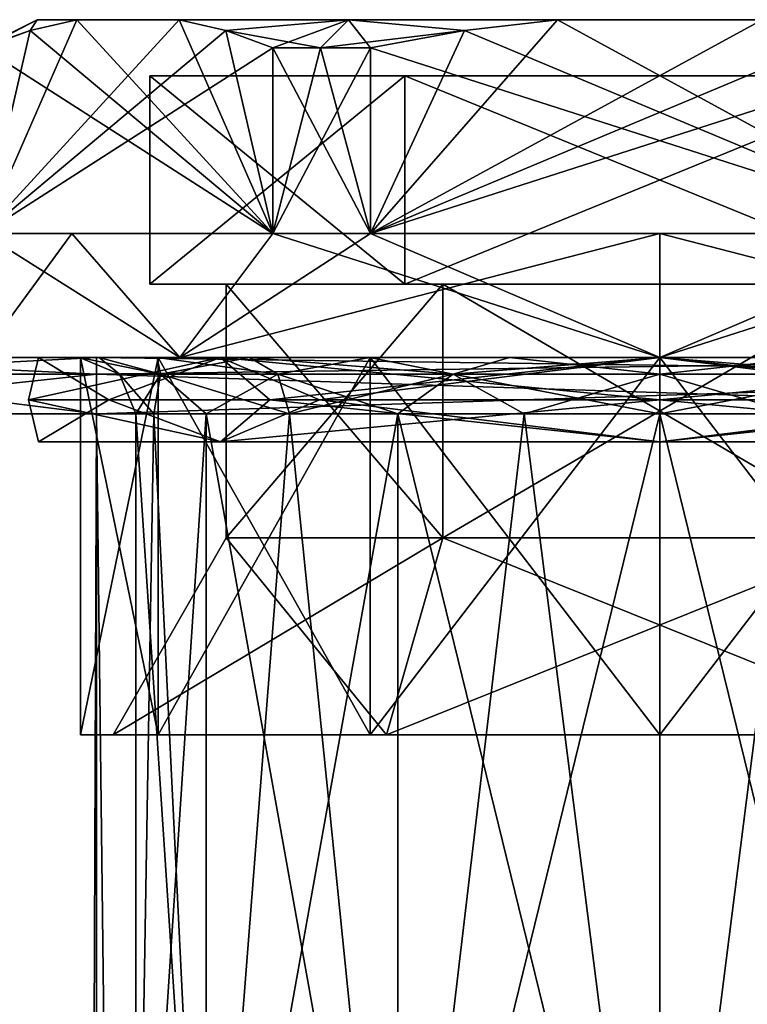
# Model space of a CAD drawing. Extents: x -250 to 250, y -963 to 894.
# Tile 231 of 256: x -236 to -223, y 876 to 894. Entities that reach past the tile are written whole.
import ezdxf

# ---------------------------------------------------------------- set-up
doc = ezdxf.new("R2010")
doc.units = 0
doc.header["$LTSCALE"] = 65.185185
for name, color, linetype in [('224', 7, 'CONTINUOUS'), ('225', 7, 'CONTINUOUS'), ('226', 7, 'CONTINUOUS'), ('227', 7, 'CONTINUOUS'), ('228', 7, 'CONTINUOUS'), ('229', 7, 'CONTINUOUS'), ('230', 7, 'CONTINUOUS'), ('231', 7, 'CONTINUOUS'), ('232', 7, 'CONTINUOUS'), ('233', 7, 'CONTINUOUS'), ('234', 7, 'CONTINUOUS'), ('235', 7, 'CONTINUOUS'), ('238', 7, 'CONTINUOUS'), ('239', 7, 'CONTINUOUS'), ('240', 7, 'CONTINUOUS'), ('241', 7, 'CONTINUOUS'), ('242', 7, 'CONTINUOUS'), ('243', 7, 'CONTINUOUS'), ('244', 7, 'CONTINUOUS'), ('245', 7, 'CONTINUOUS'), ('246', 7, 'CONTINUOUS'), ('247', 7, 'CONTINUOUS'), ('248', 7, 'CONTINUOUS'), ('249', 7, 'CONTINUOUS'), ('250', 7, 'CONTINUOUS'), ('659', 7, 'CONTINUOUS'), ('660', 7, 'CONTINUOUS'), ('703', 7, 'CONTINUOUS'), ('704', 7, 'CONTINUOUS'), ('707', 7, 'CONTINUOUS'), ('708', 7, 'CONTINUOUS'), ('709', 7, 'CONTINUOUS'), ('750', 7, 'CONTINUOUS'), ('751', 7, 'CONTINUOUS'), ('752', 7, 'CONTINUOUS'), ('753', 7, 'CONTINUOUS')]:
    doc.layers.add(name, color=color, linetype=linetype)

msp = doc.modelspace()

# ---------------------------------------------------------------- linework, layer by layer
at = {"layer": '224', "color": 7, "linetype": 'CONTINUOUS'}
for points in [[(-228.85, 884.5, 6.668), (-232.7, 884.5), (-228.85, 889, 6.668), (-228.85, 884.5, 6.668)], [(-228.85, 889, 6.668), (-232.7, 884.5), (-232.7, 889), (-228.85, 889, 6.668)], [(-221.15, 884.5, 6.668), (-228.85, 884.5, 6.668), (-221.15, 889, 6.668), (-221.15, 884.5, 6.668)], [(-221.15, 889, 6.668), (-228.85, 884.5, 6.668), (-228.85, 889, 6.668), (-221.15, 889, 6.668)]]:
    msp.add_3dface(points, dxfattribs=at)
at = {"layer": '225', "color": 7, "linetype": 'CONTINUOUS'}
for points in [[(-235.28, 881), (-233.903, 881, -5.14), (-234.7, 881), (-235.28, 881)], [(-233.903, 881, 5.14), (-235.28, 881), (-229.85, 881, 8.4), (-233.903, 881, 5.14)], [(-235.28, 881), (-234.7, 881), (-229.85, 881, 8.4), (-235.28, 881)], [(-234.7, 881), (-233.903, 881, -5.14), (-229.85, 881, -8.4), (-234.7, 881)], [(-233.903, 881, -5.14), (-230.14, 881, -8.903), (-229.85, 881, -8.4), (-233.903, 881, -5.14)], [(-230.14, 881, 8.903), (-233.903, 881, 5.14), (-229.85, 881, 8.4), (-230.14, 881, 8.903)], [(-229.85, 881, -8.4), (-230.14, 881, -8.903), (-220.15, 881, -8.4), (-229.85, 881, -8.4)], [(-230.14, 881, -8.903), (-219.86, 881, -8.903), (-220.15, 881, -8.4), (-230.14, 881, -8.903)], [(-225, 881, -10.28), (-219.86, 881, -8.903), (-230.14, 881, -8.903), (-225, 881, -10.28)], [(-225, 881, 10.28), (-230.14, 881, 8.903), (-219.86, 881, 8.903), (-225, 881, 10.28)], [(-219.86, 881, 8.903), (-230.14, 881, 8.903), (-229.85, 881, 8.4), (-219.86, 881, 8.903)], [(-220.15, 881, 8.4), (-219.86, 881, 8.903), (-229.85, 881, 8.4), (-220.15, 881, 8.4)]]:
    msp.add_3dface(points, dxfattribs=at)
at = {"layer": '226', "color": 7, "linetype": 'CONTINUOUS'}
for points in [[(-235.28, 881), (-233.903, 881, 5.14), (-235.28, 887.7), (-235.28, 881)], [(-235.28, 887.7), (-233.903, 881, 5.14), (-233.903, 887.7, 5.14), (-235.28, 887.7)], [(-233.903, 887.7, 5.14), (-230.14, 881, 8.903), (-230.14, 887.7, 8.903), (-233.903, 887.7, 5.14)], [(-233.903, 881, 5.14), (-230.14, 881, 8.903), (-233.903, 887.7, 5.14), (-233.903, 881, 5.14)], [(-230.14, 887.7, 8.903), (-225, 881, 10.28), (-225, 887.7, 10.28), (-230.14, 887.7, 8.903)], [(-230.14, 881, 8.903), (-225, 881, 10.28), (-230.14, 887.7, 8.903), (-230.14, 881, 8.903)], [(-225, 887.7, 10.28), (-219.86, 881, 8.903), (-219.86, 887.7, 8.903), (-225, 887.7, 10.28)], [(-225, 881, 10.28), (-219.86, 881, 8.903), (-225, 887.7, 10.28), (-225, 881, 10.28)]]:
    msp.add_3dface(points, dxfattribs=at)
at = {"layer": '227', "color": 7, "linetype": 'CONTINUOUS'}
for points in [[(-237.05, 887.7), (-233.903, 887.7, 5.14), (-233.521, 887.7, 8.521), (-237.05, 887.7)], [(-233.521, 887.7, -8.521), (-235.28, 887.7), (-237.05, 887.7), (-233.521, 887.7, -8.521)], [(-235.28, 887.7), (-233.903, 887.7, 5.14), (-237.05, 887.7), (-235.28, 887.7)], [(-235.28, 887.7), (-233.521, 887.7, -8.521), (-233.903, 887.7, -5.14), (-235.28, 887.7)], [(-233.903, 887.7, -5.14), (-233.521, 887.7, -8.521), (-230.14, 887.7, -8.903), (-233.903, 887.7, -5.14)], [(-233.903, 887.7, 5.14), (-230.14, 887.7, 8.903), (-233.521, 887.7, 8.521), (-233.903, 887.7, 5.14)], [(-233.521, 887.7, -8.521), (-225, 887.7, -12.05), (-230.14, 887.7, -8.903), (-233.521, 887.7, -8.521)], [(-230.14, 887.7, 8.903), (-225, 887.7, 10.28), (-233.521, 887.7, 8.521), (-230.14, 887.7, 8.903)], [(-233.521, 887.7, 8.521), (-225, 887.7, 10.28), (-225, 887.7, 12.05), (-233.521, 887.7, 8.521)], [(-230.14, 887.7, -8.903), (-225, 887.7, -12.05), (-225, 887.7, -10.28), (-230.14, 887.7, -8.903)], [(-225, 887.7, 12.05), (-219.86, 887.7, 8.903), (-216.479, 887.7, 8.521), (-225, 887.7, 12.05)], [(-225, 887.7, 10.28), (-219.86, 887.7, 8.903), (-225, 887.7, 12.05), (-225, 887.7, 10.28)], [(-225, 887.7, -10.28), (-216.479, 887.7, -8.521), (-219.86, 887.7, -8.903), (-225, 887.7, -10.28)], [(-225, 887.7, -12.05), (-216.479, 887.7, -8.521), (-225, 887.7, -10.28), (-225, 887.7, -12.05)]]:
    msp.add_3dface(points, dxfattribs=at)
at = {"layer": '228', "color": 7, "linetype": 'CONTINUOUS'}
for points in [[(-231.025, 893.2, 10.436), (-231.871, 893.2, 9.899), (-230.137, 889.9, 10.9), (-231.025, 893.2, 10.436)], [(-231.871, 893.2, 9.899), (-231.871, 889.9, 9.899), (-230.137, 889.9, 10.9), (-231.871, 893.2, 9.899)], [(-230.137, 893.2, 10.9), (-231.025, 893.2, 10.436), (-230.137, 889.9, 10.9), (-230.137, 893.2, 10.9)], [(-237.05, 887.7), (-233.521, 887.7, 8.521), (-237.008, 889.9, 1.001), (-237.05, 887.7)], [(-237.008, 889.9, 1.001), (-233.521, 887.7, 8.521), (-235.436, 889.9, 6.025), (-237.008, 889.9, 1.001)], [(-235.436, 889.9, 6.025), (-233.521, 887.7, 8.521), (-231.871, 889.9, 9.899), (-235.436, 889.9, 6.025)], [(-233.521, 887.7, 8.521), (-225, 887.7, 12.05), (-231.871, 889.9, 9.899), (-233.521, 887.7, 8.521)], [(-231.871, 889.9, 9.899), (-225, 887.7, 12.05), (-230.137, 889.9, 10.9), (-231.871, 889.9, 9.899)], [(-230.137, 889.9, 10.9), (-225, 887.7, 12.05), (-225, 889.9, 12.05), (-230.137, 889.9, 10.9)], [(-225, 887.7, 12.05), (-216.479, 887.7, 8.521), (-225, 889.9, 12.05), (-225, 887.7, 12.05)], [(-225, 889.9, 12.05), (-216.479, 887.7, 8.521), (-219.863, 889.9, 10.9), (-225, 889.9, 12.05)]]:
    msp.add_3dface(points, dxfattribs=at)
at = {"layer": '229', "color": 7, "linetype": 'CONTINUOUS'}
for points in [[(-236.05, 893.7), (-235.347, 893.7, 3.879), (-235.347, 893.7, -3.879), (-236.05, 893.7)], [(-235.347, 893.7, -3.879), (-233.532, 893.7, 7.021), (-233.532, 893.7, -7.021), (-235.347, 893.7, -3.879)], [(-235.347, 893.7, 3.879), (-233.532, 893.7, 7.021), (-235.347, 893.7, -3.879), (-235.347, 893.7, 3.879)], [(-233.532, 893.7, -7.021), (-230.525, 893.7, 9.57), (-230.525, 893.7, -9.57), (-233.532, 893.7, -7.021)], [(-233.532, 893.7, 7.021), (-230.525, 893.7, 9.57), (-233.532, 893.7, -7.021), (-233.532, 893.7, 7.021)], [(-230.525, 893.7, -9.57), (-226.815, 893.7, 10.9), (-226.815, 893.7, -10.9), (-230.525, 893.7, -9.57)], [(-230.525, 893.7, 9.57), (-226.815, 893.7, 10.9), (-230.525, 893.7, -9.57), (-230.525, 893.7, 9.57)], [(-226.815, 893.7, -10.9), (-223.185, 893.7, 10.9), (-223.185, 893.7, -10.9), (-226.815, 893.7, -10.9)], [(-226.815, 893.7, 10.9), (-223.185, 893.7, 10.9), (-226.815, 893.7, -10.9), (-226.815, 893.7, 10.9)]]:
    msp.add_3dface(points, dxfattribs=at)
at = {"layer": '230', "color": 7, "linetype": 'CONTINUOUS'}
for points in [[(-229.525, 892.7, -7.838), (-215.95, 892.7), (-234.05, 892.7), (-229.525, 892.7, -7.838)], [(-234.05, 892.7), (-215.95, 892.7), (-220.475, 892.7, 7.838), (-234.05, 892.7)], [(-229.525, 892.7, 7.838), (-234.05, 892.7), (-220.475, 892.7, 7.838), (-229.525, 892.7, 7.838)], [(-220.475, 892.7, -7.838), (-215.95, 892.7), (-229.525, 892.7, -7.838), (-220.475, 892.7, -7.838)]]:
    msp.add_3dface(points, dxfattribs=at)
at = {"layer": '231', "color": 7, "linetype": 'CONTINUOUS'}
for points in [[(-228.85, 889, -6.668), (-232.7, 889), (-228.85, 884.5, -6.668), (-228.85, 889, -6.668)], [(-232.7, 889), (-232.7, 884.5), (-228.85, 884.5, -6.668), (-232.7, 889)], [(-221.15, 884.5, -6.668), (-228.85, 889, -6.668), (-228.85, 884.5, -6.668), (-221.15, 884.5, -6.668)], [(-221.15, 889, -6.668), (-228.85, 889, -6.668), (-221.15, 884.5, -6.668), (-221.15, 889, -6.668)]]:
    msp.add_3dface(points, dxfattribs=at)
at = {"layer": '232', "color": 7, "linetype": 'CONTINUOUS'}
for points in [[(-233.903, 881, -5.14), (-235.28, 881), (-233.903, 887.7, -5.14), (-233.903, 881, -5.14)], [(-235.28, 881), (-235.28, 887.7), (-233.903, 887.7, -5.14), (-235.28, 881)], [(-233.903, 881, -5.14), (-233.903, 887.7, -5.14), (-230.14, 887.7, -8.903), (-233.903, 881, -5.14)], [(-230.14, 881, -8.903), (-233.903, 881, -5.14), (-230.14, 887.7, -8.903), (-230.14, 881, -8.903)], [(-230.14, 881, -8.903), (-230.14, 887.7, -8.903), (-225, 887.7, -10.28), (-230.14, 881, -8.903)], [(-225, 881, -10.28), (-230.14, 881, -8.903), (-225, 887.7, -10.28), (-225, 881, -10.28)], [(-225, 881, -10.28), (-225, 887.7, -10.28), (-219.86, 887.7, -8.903), (-225, 881, -10.28)], [(-219.86, 881, -8.903), (-225, 881, -10.28), (-219.86, 887.7, -8.903), (-219.86, 881, -8.903)]]:
    msp.add_3dface(points, dxfattribs=at)
at = {"layer": '233', "color": 7, "linetype": 'CONTINUOUS'}
for points in [[(-230.137, 893.2, -10.9), (-230.137, 889.9, -10.9), (-231.871, 889.9, -9.899), (-230.137, 893.2, -10.9)], [(-231.871, 893.2, -9.899), (-231.025, 893.2, -10.436), (-231.871, 889.9, -9.899), (-231.871, 893.2, -9.899)], [(-231.025, 893.2, -10.436), (-230.137, 893.2, -10.9), (-231.871, 889.9, -9.899), (-231.025, 893.2, -10.436)], [(-235.436, 889.9, -6.025), (-237.05, 887.7), (-237.008, 889.9, -1.001), (-235.436, 889.9, -6.025)], [(-233.521, 887.7, -8.521), (-237.05, 887.7), (-235.436, 889.9, -6.025), (-233.521, 887.7, -8.521)], [(-231.871, 889.9, -9.899), (-233.521, 887.7, -8.521), (-235.436, 889.9, -6.025), (-231.871, 889.9, -9.899)], [(-230.137, 889.9, -10.9), (-233.521, 887.7, -8.521), (-231.871, 889.9, -9.899), (-230.137, 889.9, -10.9)], [(-225, 889.9, -12.05), (-233.521, 887.7, -8.521), (-230.137, 889.9, -10.9), (-225, 889.9, -12.05)], [(-225, 887.7, -12.05), (-233.521, 887.7, -8.521), (-225, 889.9, -12.05), (-225, 887.7, -12.05)], [(-218.129, 889.9, -9.899), (-225, 887.7, -12.05), (-219.863, 889.9, -10.9), (-218.129, 889.9, -9.899)], [(-219.863, 889.9, -10.9), (-225, 887.7, -12.05), (-225, 889.9, -12.05), (-219.863, 889.9, -10.9)], [(-216.479, 887.7, -8.521), (-225, 887.7, -12.05), (-218.129, 889.9, -9.899), (-216.479, 887.7, -8.521)]]:
    msp.add_3dface(points, dxfattribs=at)
at = {"layer": '234', "color": 7, "linetype": 'CONTINUOUS'}
for points in [[(-231.871, 889.9, -9.899), (-235.436, 889.9, -6.025), (-237.008, 889.9, -1.001), (-231.871, 889.9, -9.899)], [(-237.008, 889.9, 1.001), (-235.436, 889.9, 6.025), (-231.871, 889.9, 9.899), (-237.008, 889.9, 1.001)], [(-219.863, 889.9, -10.9), (-225, 889.9, -12.05), (-230.137, 889.9, -10.9), (-219.863, 889.9, -10.9)], [(-230.137, 889.9, 10.9), (-225, 889.9, 12.05), (-219.863, 889.9, 10.9), (-230.137, 889.9, 10.9)]]:
    msp.add_3dface(points, dxfattribs=at)
at = {"layer": '235', "color": 7, "linetype": 'CONTINUOUS'}
for points in [[(-226.815, 893.7, -10.9), (-223.185, 893.7, -10.9), (-230.137, 889.9, -10.9), (-226.815, 893.7, -10.9)], [(-226.815, 893.7, -10.9), (-230.137, 889.9, -10.9), (-228.468, 893.506, -10.9), (-226.815, 893.7, -10.9)], [(-230.137, 889.9, -10.9), (-223.185, 893.7, -10.9), (-221.532, 893.506, -10.9), (-230.137, 889.9, -10.9)], [(-230.137, 889.9, -10.9), (-230.137, 893.2, -10.9), (-228.468, 893.506, -10.9), (-230.137, 889.9, -10.9)], [(-219.863, 893.2, -10.9), (-230.137, 889.9, -10.9), (-221.532, 893.506, -10.9), (-219.863, 893.2, -10.9)], [(-219.863, 893.2, -10.9), (-219.863, 889.9, -10.9), (-230.137, 889.9, -10.9), (-219.863, 893.2, -10.9)]]:
    msp.add_3dface(points, dxfattribs=at)
at = {"layer": '238', "color": 7, "linetype": 'CONTINUOUS'}
for points in [[(-219.863, 889.9, 10.9), (-226.815, 893.7, 10.9), (-228.468, 893.506, 10.9), (-219.863, 889.9, 10.9)], [(-219.863, 889.9, 10.9), (-223.185, 893.7, 10.9), (-226.815, 893.7, 10.9), (-219.863, 889.9, 10.9)], [(-230.137, 893.2, 10.9), (-219.863, 889.9, 10.9), (-228.468, 893.506, 10.9), (-230.137, 893.2, 10.9)], [(-230.137, 893.2, 10.9), (-230.137, 889.9, 10.9), (-219.863, 889.9, 10.9), (-230.137, 893.2, 10.9)]]:
    msp.add_3dface(points, dxfattribs=at)
at = {"layer": '239', "color": 7, "linetype": 'CONTINUOUS'}
for points in [[(-231.871, 889.9, 9.899), (-235.347, 893.7, 3.879), (-236.174, 893.506, 2.446), (-231.871, 889.9, 9.899)], [(-231.871, 889.9, 9.899), (-233.532, 893.7, 7.021), (-235.347, 893.7, 3.879), (-231.871, 889.9, 9.899)], [(-233.532, 893.7, 7.021), (-231.871, 889.9, 9.899), (-232.706, 893.506, 8.454), (-233.532, 893.7, 7.021)], [(-237.008, 893.2, 1.001), (-231.871, 889.9, 9.899), (-236.174, 893.506, 2.446), (-237.008, 893.2, 1.001)], [(-231.871, 889.9, 9.899), (-231.871, 893.2, 9.899), (-232.706, 893.506, 8.454), (-231.871, 889.9, 9.899)], [(-237.008, 893.2, 1.001), (-237.008, 889.9, 1.001), (-231.871, 889.9, 9.899), (-237.008, 893.2, 1.001)]]:
    msp.add_3dface(points, dxfattribs=at)
at = {"layer": '240', "color": 7, "linetype": 'CONTINUOUS'}
for points in [[(-237.008, 889.9, -1.001), (-233.532, 893.7, -7.021), (-232.706, 893.506, -8.454), (-237.008, 889.9, -1.001)], [(-235.347, 893.7, -3.879), (-237.008, 889.9, -1.001), (-236.174, 893.506, -2.446), (-235.347, 893.7, -3.879)], [(-235.347, 893.7, -3.879), (-233.532, 893.7, -7.021), (-237.008, 889.9, -1.001), (-235.347, 893.7, -3.879)], [(-231.871, 893.2, -9.899), (-237.008, 889.9, -1.001), (-232.706, 893.506, -8.454), (-231.871, 893.2, -9.899)], [(-237.008, 889.9, -1.001), (-237.008, 893.2, -1.001), (-236.174, 893.506, -2.446), (-237.008, 889.9, -1.001)], [(-231.871, 893.2, -9.899), (-231.871, 889.9, -9.899), (-237.008, 889.9, -1.001), (-231.871, 893.2, -9.899)]]:
    msp.add_3dface(points, dxfattribs=at)
at = {"layer": '241', "color": 7, "linetype": 'CONTINUOUS'}
for points in [[(-218.076, 886.95, -9.53), (-225, 886.95, -11.78), (-217.201, 887.7, -7.799), (-218.076, 886.95, -9.53)], [(-225, 886.95, -11.78), (-225, 887.7, -11.03), (-217.201, 887.7, -7.799), (-225, 886.95, -11.78)], [(-225, 887.7, 11.03), (-218.076, 886.95, 9.53), (-217.201, 887.7, 7.799), (-225, 887.7, 11.03)], [(-225, 886.95, 11.78), (-218.076, 886.95, 9.53), (-225, 887.7, 11.03), (-225, 886.95, 11.78)], [(-218.076, 886.95, -9.53), (-225, 886.2, -11.03), (-225, 886.95, -11.78), (-218.076, 886.95, -9.53)], [(-217.201, 886.2, -7.799), (-225, 886.2, -11.03), (-218.076, 886.95, -9.53), (-217.201, 886.2, -7.799)], [(-225, 886.2, 11.03), (-217.201, 886.2, 7.799), (-225, 886.95, 11.78), (-225, 886.2, 11.03)], [(-225, 886.95, 11.78), (-217.201, 886.2, 7.799), (-218.076, 886.95, 9.53), (-225, 886.95, 11.78)]]:
    msp.add_3dface(points, dxfattribs=at)
at = {"layer": '242', "color": 7, "linetype": 'CONTINUOUS'}
for points in [[(-217.201, 887.7, -7.799), (-225, 887.7, -11.03), (-218.958, 886.95, -8.317), (-217.201, 887.7, -7.799)], [(-225, 886.95, 10.28), (-217.201, 887.7, 7.799), (-218.958, 886.95, 8.317), (-225, 886.95, 10.28)], [(-225, 887.7, 11.03), (-217.201, 887.7, 7.799), (-225, 886.95, 10.28), (-225, 887.7, 11.03)], [(-218.958, 886.95, -8.317), (-225, 887.7, -11.03), (-225, 886.95, -10.28), (-218.958, 886.95, -8.317)], [(-225, 886.2, 11.03), (-225, 886.95, 10.28), (-218.958, 886.95, 8.317), (-225, 886.2, 11.03)], [(-217.201, 886.2, 7.799), (-225, 886.2, 11.03), (-218.958, 886.95, 8.317), (-217.201, 886.2, 7.799)], [(-217.201, 886.2, -7.799), (-218.958, 886.95, -8.317), (-225, 886.95, -10.28), (-217.201, 886.2, -7.799)], [(-225, 886.2, -11.03), (-217.201, 886.2, -7.799), (-225, 886.95, -10.28), (-225, 886.2, -11.03)]]:
    msp.add_3dface(points, dxfattribs=at)
at = {"layer": '243', "color": 7, "linetype": 'CONTINUOUS'}
for points in [[(-236.203, 886.95, -3.64), (-236.203, 886.95, 3.64), (-236.03, 887.7), (-236.203, 886.95, -3.64)], [(-232.799, 887.7, -7.799), (-236.203, 886.95, -3.64), (-236.03, 887.7), (-232.799, 887.7, -7.799)], [(-231.924, 886.95, -9.53), (-236.203, 886.95, -3.64), (-232.799, 887.7, -7.799), (-231.924, 886.95, -9.53)], [(-236.03, 887.7), (-236.203, 886.95, 3.64), (-232.799, 887.7, 7.799), (-236.03, 887.7)], [(-236.203, 886.95, 3.64), (-231.924, 886.95, 9.53), (-232.799, 887.7, 7.799), (-236.203, 886.95, 3.64)], [(-225, 887.7, -11.03), (-231.924, 886.95, -9.53), (-232.799, 887.7, -7.799), (-225, 887.7, -11.03)], [(-231.924, 886.95, 9.53), (-225, 886.95, 11.78), (-232.799, 887.7, 7.799), (-231.924, 886.95, 9.53)], [(-225, 886.95, 11.78), (-225, 887.7, 11.03), (-232.799, 887.7, 7.799), (-225, 886.95, 11.78)], [(-225, 887.7, -11.03), (-225, 886.95, -11.78), (-231.924, 886.95, -9.53), (-225, 887.7, -11.03)], [(-236.03, 886.2), (-236.203, 886.95, -3.64), (-232.799, 886.2, -7.799), (-236.03, 886.2)], [(-236.203, 886.95, 3.64), (-236.203, 886.95, -3.64), (-236.03, 886.2), (-236.203, 886.95, 3.64)], [(-231.924, 886.95, 9.53), (-236.203, 886.95, 3.64), (-232.799, 886.2, 7.799), (-231.924, 886.95, 9.53)], [(-236.203, 886.95, -3.64), (-231.924, 886.95, -9.53), (-232.799, 886.2, -7.799), (-236.203, 886.95, -3.64)], [(-232.799, 886.2, 7.799), (-236.203, 886.95, 3.64), (-236.03, 886.2), (-232.799, 886.2, 7.799)], [(-225, 886.95, -11.78), (-225, 886.2, -11.03), (-232.799, 886.2, -7.799), (-225, 886.95, -11.78)], [(-231.924, 886.95, -9.53), (-225, 886.95, -11.78), (-232.799, 886.2, -7.799), (-231.924, 886.95, -9.53)], [(-225, 886.2, 11.03), (-231.924, 886.95, 9.53), (-232.799, 886.2, 7.799), (-225, 886.2, 11.03)], [(-225, 886.2, 11.03), (-225, 886.95, 11.78), (-231.924, 886.95, 9.53), (-225, 886.2, 11.03)]]:
    msp.add_3dface(points, dxfattribs=at)
at = {"layer": '244', "color": 7, "linetype": 'CONTINUOUS'}
for points in [[(-232.799, 887.7, -7.799), (-236.03, 887.7), (-234.777, 886.95, -3.177), (-232.799, 887.7, -7.799)], [(-236.03, 887.7), (-232.799, 887.7, 7.799), (-234.777, 886.95, 3.177), (-236.03, 887.7)], [(-234.777, 886.95, -3.177), (-236.03, 887.7), (-234.777, 886.95, 3.177), (-234.777, 886.95, -3.177)], [(-231.042, 886.95, -8.317), (-232.799, 887.7, -7.799), (-234.777, 886.95, -3.177), (-231.042, 886.95, -8.317)], [(-234.777, 886.95, 3.177), (-232.799, 887.7, 7.799), (-231.042, 886.95, 8.317), (-234.777, 886.95, 3.177)], [(-225, 886.95, -10.28), (-225, 887.7, -11.03), (-232.799, 887.7, -7.799), (-225, 886.95, -10.28)], [(-232.799, 887.7, 7.799), (-225, 887.7, 11.03), (-231.042, 886.95, 8.317), (-232.799, 887.7, 7.799)], [(-225, 886.95, -10.28), (-232.799, 887.7, -7.799), (-231.042, 886.95, -8.317), (-225, 886.95, -10.28)], [(-225, 887.7, 11.03), (-225, 886.95, 10.28), (-231.042, 886.95, 8.317), (-225, 887.7, 11.03)], [(-232.799, 886.2, 7.799), (-236.03, 886.2), (-234.777, 886.95, 3.177), (-232.799, 886.2, 7.799)], [(-236.03, 886.2), (-232.799, 886.2, -7.799), (-234.777, 886.95, -3.177), (-236.03, 886.2)], [(-236.03, 886.2), (-234.777, 886.95, -3.177), (-234.777, 886.95, 3.177), (-236.03, 886.2)], [(-232.799, 886.2, 7.799), (-234.777, 886.95, 3.177), (-231.042, 886.95, 8.317), (-232.799, 886.2, 7.799)], [(-232.799, 886.2, -7.799), (-231.042, 886.95, -8.317), (-234.777, 886.95, -3.177), (-232.799, 886.2, -7.799)], [(-232.799, 886.2, -7.799), (-225, 886.2, -11.03), (-231.042, 886.95, -8.317), (-232.799, 886.2, -7.799)], [(-225, 886.95, 10.28), (-225, 886.2, 11.03), (-232.799, 886.2, 7.799), (-225, 886.95, 10.28)], [(-225, 886.95, 10.28), (-232.799, 886.2, 7.799), (-231.042, 886.95, 8.317), (-225, 886.95, 10.28)], [(-225, 886.2, -11.03), (-225, 886.95, -10.28), (-231.042, 886.95, -8.317), (-225, 886.2, -11.03)]]:
    msp.add_3dface(points, dxfattribs=at)
at = {"layer": '245', "color": 7, "linetype": 'CONTINUOUS'}
for points in [[(-232.7, 884.5), (-234.7, 881), (-229.85, 881, -8.4), (-232.7, 884.5)], [(-232.7, 884.5), (-229.85, 881, -8.4), (-228.85, 884.5, -6.668), (-232.7, 884.5)], [(-229.85, 881, -8.4), (-220.15, 881, -8.4), (-228.85, 884.5, -6.668), (-229.85, 881, -8.4)], [(-220.15, 881, -8.4), (-221.15, 884.5, -6.668), (-228.85, 884.5, -6.668), (-220.15, 881, -8.4)]]:
    msp.add_3dface(points, dxfattribs=at)
at = {"layer": '246', "color": 7, "linetype": 'CONTINUOUS'}
for points in [[(-234.7, 881), (-228.85, 884.5, 6.668), (-229.85, 881, 8.4), (-234.7, 881)], [(-232.7, 884.5), (-228.85, 884.5, 6.668), (-234.7, 881), (-232.7, 884.5)], [(-221.15, 884.5, 6.668), (-220.15, 881, 8.4), (-229.85, 881, 8.4), (-221.15, 884.5, 6.668)], [(-228.85, 884.5, 6.668), (-221.15, 884.5, 6.668), (-229.85, 881, 8.4), (-228.85, 884.5, 6.668)]]:
    msp.add_3dface(points, dxfattribs=at)
at = {"layer": '247', "color": 7, "linetype": 'CONTINUOUS'}
for points in [[(-234.05, 892.7), (-229.525, 892.7, 7.838), (-234.05, 889), (-234.05, 892.7)], [(-234.05, 889), (-229.525, 892.7, 7.838), (-229.525, 889, 7.838), (-234.05, 889)], [(-229.525, 889, 7.838), (-220.475, 892.7, 7.838), (-220.475, 889, 7.838), (-229.525, 889, 7.838)], [(-229.525, 892.7, 7.838), (-220.475, 892.7, 7.838), (-229.525, 889, 7.838), (-229.525, 892.7, 7.838)]]:
    msp.add_3dface(points, dxfattribs=at)
at = {"layer": '248', "color": 7, "linetype": 'CONTINUOUS'}
for points in [[(-232.7, 889), (-234.05, 889), (-229.525, 889, 7.838), (-232.7, 889)], [(-234.05, 889), (-232.7, 889), (-228.85, 889, -6.668), (-234.05, 889)], [(-229.525, 889, -7.838), (-234.05, 889), (-228.85, 889, -6.668), (-229.525, 889, -7.838)], [(-228.85, 889, 6.668), (-232.7, 889), (-229.525, 889, 7.838), (-228.85, 889, 6.668)], [(-221.15, 889, 6.668), (-228.85, 889, 6.668), (-229.525, 889, 7.838), (-221.15, 889, 6.668)], [(-221.15, 889, 6.668), (-229.525, 889, 7.838), (-220.475, 889, 7.838), (-221.15, 889, 6.668)], [(-220.475, 889, -7.838), (-229.525, 889, -7.838), (-228.85, 889, -6.668), (-220.475, 889, -7.838)], [(-221.15, 889, -6.668), (-220.475, 889, -7.838), (-228.85, 889, -6.668), (-221.15, 889, -6.668)]]:
    msp.add_3dface(points, dxfattribs=at)
at = {"layer": '249', "color": 7, "linetype": 'CONTINUOUS'}
for points in [[(-234.05, 892.7), (-234.05, 889), (-229.525, 889, -7.838), (-234.05, 892.7)], [(-229.525, 892.7, -7.838), (-234.05, 892.7), (-229.525, 889, -7.838), (-229.525, 892.7, -7.838)], [(-229.525, 892.7, -7.838), (-229.525, 889, -7.838), (-220.475, 889, -7.838), (-229.525, 892.7, -7.838)], [(-220.475, 892.7, -7.838), (-229.525, 892.7, -7.838), (-220.475, 889, -7.838), (-220.475, 892.7, -7.838)]]:
    msp.add_3dface(points, dxfattribs=at)
at = {"layer": '250', "color": 7, "linetype": 'CONTINUOUS'}
for points in [[(-237.05, 893.2), (-237.04, 893.2, 0.501), (-236.05, 893.7), (-237.05, 893.2)], [(-237.05, 893.2), (-236.05, 893.7), (-236.174, 893.506, -2.446), (-237.05, 893.2)], [(-237.04, 893.2, 0.501), (-237.008, 893.2, 1.001), (-236.05, 893.7), (-237.04, 893.2, 0.501)], [(-236.05, 893.7), (-237.008, 893.2, 1.001), (-236.174, 893.506, 2.446), (-236.05, 893.7)], [(-235.347, 893.7, 3.879), (-236.05, 893.7), (-236.174, 893.506, 2.446), (-235.347, 893.7, 3.879)], [(-236.05, 893.7), (-235.347, 893.7, -3.879), (-236.174, 893.506, -2.446), (-236.05, 893.7)], [(-230.525, 893.7, 9.57), (-233.532, 893.7, 7.021), (-232.706, 893.506, 8.454), (-230.525, 893.7, 9.57)], [(-233.532, 893.7, -7.021), (-230.525, 893.7, -9.57), (-232.706, 893.506, -8.454), (-233.532, 893.7, -7.021)], [(-231.025, 893.2, 10.436), (-230.525, 893.7, 9.57), (-232.706, 893.506, 8.454), (-231.025, 893.2, 10.436)], [(-230.525, 893.7, -9.57), (-231.871, 893.2, -9.899), (-232.706, 893.506, -8.454), (-230.525, 893.7, -9.57)], [(-230.525, 893.7, -9.57), (-231.025, 893.2, -10.436), (-231.871, 893.2, -9.899), (-230.525, 893.7, -9.57)], [(-231.025, 893.2, 10.436), (-230.137, 893.2, 10.9), (-230.525, 893.7, 9.57), (-231.025, 893.2, 10.436)], [(-231.025, 893.2, -10.436), (-230.525, 893.7, -9.57), (-228.468, 893.506, -10.9), (-231.025, 893.2, -10.436)], [(-230.525, 893.7, 9.57), (-230.137, 893.2, 10.9), (-228.468, 893.506, 10.9), (-230.525, 893.7, 9.57)], [(-226.815, 893.7, 10.9), (-230.525, 893.7, 9.57), (-228.468, 893.506, 10.9), (-226.815, 893.7, 10.9)], [(-230.525, 893.7, -9.57), (-226.815, 893.7, -10.9), (-228.468, 893.506, -10.9), (-230.525, 893.7, -9.57)], [(-237.04, 893.2, -0.501), (-237.05, 893.2), (-236.174, 893.506, -2.446), (-237.04, 893.2, -0.501)], [(-237.008, 893.2, -1.001), (-237.04, 893.2, -0.501), (-236.174, 893.506, -2.446), (-237.008, 893.2, -1.001)], [(-231.871, 893.2, 9.899), (-231.025, 893.2, 10.436), (-232.706, 893.506, 8.454), (-231.871, 893.2, 9.899)], [(-230.137, 893.2, -10.9), (-231.025, 893.2, -10.436), (-228.468, 893.506, -10.9), (-230.137, 893.2, -10.9)]]:
    msp.add_3dface(points, dxfattribs=at)
at = {"layer": '659', "color": 7, "linetype": 'CONTINUOUS'}
for points in [[(-213.5, -886.7, -15), (-235, 886.7, -15), (-213.5, 886.7, -15), (-213.5, -886.7, -15)], [(-235, -886.7, -15), (-235, 886.7, -15), (-213.5, -886.7, -15), (-235, -886.7, -15)]]:
    msp.add_3dface(points, dxfattribs=at)
at = {"layer": '660', "color": 7, "linetype": 'CONTINUOUS'}
for points in [[(-235, -886.7, 15), (-213.5, 886.7, 15), (-235, 886.7, 15), (-235, -886.7, 15)], [(-213.5, -886.7, 15), (-213.5, 886.7, 15), (-235, -886.7, 15), (-213.5, -886.7, 15)]]:
    msp.add_3dface(points, dxfattribs=at)
at = {"layer": '703', "color": 7, "linetype": 'CONTINUOUS'}
for points in [[(-235, 887.7, -14), (-241.074, 887.7, -12.614), (-235.3, 887.7, 0), (-235, 887.7, -14)], [(-241.074, 887.7, 12.614), (-235, 887.7, 14), (-241.074, 887.7, -12.614), (-241.074, 887.7, 12.614)], [(-241.074, 887.7, -12.614), (-235, 887.7, 14), (-235.3, 887.7, 0), (-241.074, 887.7, -12.614)], [(-235.3, 887.7, 0), (-235, 887.7, 14), (-234.949, 887.7, 2.666), (-235.3, 887.7, 0)], [(-234.949, 887.7, -2.666), (-235, 887.7, -14), (-235.3, 887.7, 0), (-234.949, 887.7, -2.666)], [(-232.283, 887.7, -7.283), (-235, 887.7, -14), (-233.92, 887.7, -5.15), (-232.283, 887.7, -7.283)], [(-230.15, 887.7, 8.92), (-235, 887.7, 14), (-227.666, 887.7, 9.949), (-230.15, 887.7, 8.92)], [(-230.15, 887.7, -8.92), (-235, 887.7, -14), (-232.283, 887.7, -7.283), (-230.15, 887.7, -8.92)], [(-213.5, 887.7, -14), (-235, 887.7, -14), (-222.334, 887.7, -9.949), (-213.5, 887.7, -14)], [(-227.666, 887.7, -9.949), (-235, 887.7, -14), (-230.15, 887.7, -8.92), (-227.666, 887.7, -9.949)], [(-235, 887.7, -14), (-225, 887.7, -10.3), (-222.334, 887.7, -9.949), (-235, 887.7, -14)], [(-225, 887.7, -10.3), (-235, 887.7, -14), (-227.666, 887.7, -9.949), (-225, 887.7, -10.3)], [(-235, 887.7, 14), (-213.5, 887.7, 14), (-227.666, 887.7, 9.949), (-235, 887.7, 14)], [(-234.949, 887.7, 2.666), (-235, 887.7, 14), (-233.92, 887.7, 5.15), (-234.949, 887.7, 2.666)], [(-233.92, 887.7, 5.15), (-235, 887.7, 14), (-232.283, 887.7, 7.283), (-233.92, 887.7, 5.15)], [(-232.283, 887.7, 7.283), (-235, 887.7, 14), (-230.15, 887.7, 8.92), (-232.283, 887.7, 7.283)], [(-233.92, 887.7, -5.15), (-235, 887.7, -14), (-234.949, 887.7, -2.666), (-233.92, 887.7, -5.15)], [(-227.666, 887.7, 9.949), (-213.5, 887.7, 14), (-225, 887.7, 10.3), (-227.666, 887.7, 9.949)], [(-225, 887.7, 10.3), (-213.5, 887.7, 14), (-222.334, 887.7, 9.949), (-225, 887.7, 10.3)]]:
    msp.add_3dface(points, dxfattribs=at)
at = {"layer": '704', "color": 7, "linetype": 'CONTINUOUS'}
for points in [[(-235, 886.7, -15), (-235, -886.7, -15), (-241.508, -886.7, -13.515), (-235, 886.7, -15)], [(-235, 886.7, -15), (-241.508, -886.7, -13.515), (-241.508, 886.7, -13.515), (-235, 886.7, -15)], [(-235, -886.7, 15), (-235, 886.7, 15), (-241.508, 886.7, 13.515), (-235, -886.7, 15)], [(-241.508, -886.7, 13.515), (-235, -886.7, 15), (-241.508, 886.7, 13.515), (-241.508, -886.7, 13.515)]]:
    msp.add_3dface(points, dxfattribs=at)
at = {"layer": '707', "color": 7, "linetype": 'CONTINUOUS'}
for points in [[(-213.5, 887.7, 14), (-235, 887.407, 14.707), (-213.5, 887.407, 14.707), (-213.5, 887.7, 14)], [(-213.5, 887.7, 14), (-235, 887.7, 14), (-235, 887.407, 14.707), (-213.5, 887.7, 14)], [(-235, 887.407, 14.707), (-235, 886.7, 15), (-213.5, 887.407, 14.707), (-235, 887.407, 14.707)], [(-235, 886.7, 15), (-213.5, 886.7, 15), (-213.5, 887.407, 14.707), (-235, 886.7, 15)]]:
    msp.add_3dface(points, dxfattribs=at)
at = {"layer": '708', "color": 7, "linetype": 'CONTINUOUS'}
for points in [[(-241.074, 887.7, -12.614), (-235, 887.7, -14), (-240.628, 887.407, -13.588), (-241.074, 887.7, -12.614)], [(-235, 887.7, 14), (-241.074, 887.7, 12.614), (-235, 887.407, 14.707), (-235, 887.7, 14)], [(-235, 887.407, 14.707), (-241.074, 887.7, 12.614), (-240.628, 887.407, 13.588), (-235, 887.407, 14.707)], [(-235, 887.7, -14), (-235, 887.407, -14.707), (-240.628, 887.407, -13.588), (-235, 887.7, -14)], [(-235, 887.407, -14.707), (-241.508, 886.7, -13.515), (-240.628, 887.407, -13.588), (-235, 887.407, -14.707)], [(-235, 886.7, -15), (-241.508, 886.7, -13.515), (-235, 887.407, -14.707), (-235, 886.7, -15)], [(-241.508, 886.7, 13.515), (-235, 886.7, 15), (-240.628, 887.407, 13.588), (-241.508, 886.7, 13.515)], [(-235, 886.7, 15), (-235, 887.407, 14.707), (-240.628, 887.407, 13.588), (-235, 886.7, 15)]]:
    msp.add_3dface(points, dxfattribs=at)
at = {"layer": '709', "color": 7, "linetype": 'CONTINUOUS'}
for points in [[(-235, 887.407, -14.707), (-235, 887.7, -14), (-213.5, 887.407, -14.707), (-235, 887.407, -14.707)], [(-235, 887.7, -14), (-213.5, 887.7, -14), (-213.5, 887.407, -14.707), (-235, 887.7, -14)], [(-213.5, 886.7, -15), (-235, 886.7, -15), (-235, 887.407, -14.707), (-213.5, 886.7, -15)], [(-213.5, 886.7, -15), (-235, 887.407, -14.707), (-213.5, 887.407, -14.707), (-213.5, 886.7, -15)]]:
    msp.add_3dface(points, dxfattribs=at)
at = {"layer": '750', "color": 7, "linetype": 'CONTINUOUS'}
for points in [[(-220.35, 867.7, 8.054), (-225, 867.7, 9.3), (-220.35, 886.7, 8.054), (-220.35, 867.7, 8.054)], [(-225, 867.7, 9.3), (-225, 886.7, 9.3), (-222.593, 886.7, 8.983), (-225, 867.7, 9.3)], [(-220.35, 886.7, 8.054), (-225, 867.7, 9.3), (-222.593, 886.7, 8.983), (-220.35, 886.7, 8.054)], [(-225, 867.7, -9.3), (-220.35, 867.7, -8.054), (-225, 886.7, -9.3), (-225, 867.7, -9.3)], [(-225, 886.7, -9.3), (-220.35, 867.7, -8.054), (-222.593, 886.7, -8.983), (-225, 886.7, -9.3)]]:
    msp.add_3dface(points, dxfattribs=at)
at = {"layer": '751', "color": 7, "linetype": 'CONTINUOUS'}
for points in [[(-234.3, 886.7), (-233.054, 867.7, -4.65), (-233.983, 886.7, -2.407), (-234.3, 886.7)], [(-233.983, 886.7, 2.407), (-234.3, 867.7), (-234.3, 886.7), (-233.983, 886.7, 2.407)], [(-233.054, 867.7, 4.65), (-234.3, 867.7), (-233.054, 886.7, 4.65), (-233.054, 867.7, 4.65)], [(-234.3, 867.7), (-233.054, 867.7, -4.65), (-234.3, 886.7), (-234.3, 867.7)], [(-233.054, 886.7, 4.65), (-234.3, 867.7), (-233.983, 886.7, 2.407), (-233.054, 886.7, 4.65)], [(-233.983, 886.7, -2.407), (-233.054, 867.7, -4.65), (-233.054, 886.7, -4.65), (-233.983, 886.7, -2.407)], [(-233.054, 867.7, -4.65), (-229.65, 867.7, -8.054), (-233.054, 886.7, -4.65), (-233.054, 867.7, -4.65)], [(-233.054, 886.7, -4.65), (-229.65, 867.7, -8.054), (-231.576, 886.7, -6.576), (-233.054, 886.7, -4.65)], [(-229.65, 867.7, 8.054), (-233.054, 867.7, 4.65), (-229.65, 886.7, 8.054), (-229.65, 867.7, 8.054)], [(-229.65, 886.7, 8.054), (-233.054, 867.7, 4.65), (-231.576, 886.7, 6.576), (-229.65, 886.7, 8.054)], [(-231.576, 886.7, 6.576), (-233.054, 867.7, 4.65), (-233.054, 886.7, 4.65), (-231.576, 886.7, 6.576)], [(-231.576, 886.7, -6.576), (-229.65, 867.7, -8.054), (-229.65, 886.7, -8.054), (-231.576, 886.7, -6.576)], [(-229.65, 886.7, -8.054), (-225, 867.7, -9.3), (-227.407, 886.7, -8.983), (-229.65, 886.7, -8.054)], [(-229.65, 867.7, -8.054), (-225, 867.7, -9.3), (-229.65, 886.7, -8.054), (-229.65, 867.7, -8.054)], [(-225, 867.7, 9.3), (-229.65, 867.7, 8.054), (-225, 886.7, 9.3), (-225, 867.7, 9.3)], [(-225, 886.7, 9.3), (-229.65, 867.7, 8.054), (-227.407, 886.7, 8.983), (-225, 886.7, 9.3)], [(-227.407, 886.7, 8.983), (-229.65, 867.7, 8.054), (-229.65, 886.7, 8.054), (-227.407, 886.7, 8.983)], [(-225, 867.7, -9.3), (-225, 886.7, -9.3), (-227.407, 886.7, -8.983), (-225, 867.7, -9.3)]]:
    msp.add_3dface(points, dxfattribs=at)
at = {"layer": '752', "color": 7, "linetype": 'CONTINUOUS'}
for points in [[(-233.863, 887.407, -3.671), (-235.3, 887.7, 0), (-234.593, 887.407), (-233.863, 887.407, -3.671)], [(-235.3, 887.7, 0), (-234.949, 887.7, 2.666), (-234.593, 887.407), (-235.3, 887.7, 0)], [(-234.949, 887.7, -2.666), (-235.3, 887.7, 0), (-233.863, 887.407, -3.671), (-234.949, 887.7, -2.666)], [(-234.593, 887.407), (-234.949, 887.7, 2.666), (-233.863, 887.407, 3.671), (-234.593, 887.407)], [(-234.949, 887.7, 2.666), (-233.92, 887.7, 5.15), (-233.863, 887.407, 3.671), (-234.949, 887.7, 2.666)], [(-233.92, 887.7, -5.15), (-234.949, 887.7, -2.666), (-233.863, 887.407, -3.671), (-233.92, 887.7, -5.15)], [(-233.92, 887.7, 5.15), (-232.283, 887.7, 7.283), (-233.863, 887.407, 3.671), (-233.92, 887.7, 5.15)], [(-232.283, 887.7, -7.283), (-233.92, 887.7, -5.15), (-231.783, 887.407, -6.783), (-232.283, 887.7, -7.283)], [(-231.783, 887.407, -6.783), (-233.92, 887.7, -5.15), (-233.863, 887.407, -3.671), (-231.783, 887.407, -6.783)], [(-233.863, 887.407, 3.671), (-232.283, 887.7, 7.283), (-231.783, 887.407, 6.783), (-233.863, 887.407, 3.671)], [(-232.283, 887.7, 7.283), (-230.15, 887.7, 8.92), (-231.783, 887.407, 6.783), (-232.283, 887.7, 7.283)], [(-230.15, 887.7, -8.92), (-232.283, 887.7, -7.283), (-228.671, 887.407, -8.863), (-230.15, 887.7, -8.92)], [(-228.671, 887.407, -8.863), (-232.283, 887.7, -7.283), (-231.783, 887.407, -6.783), (-228.671, 887.407, -8.863)], [(-231.783, 887.407, 6.783), (-230.15, 887.7, 8.92), (-228.671, 887.407, 8.863), (-231.783, 887.407, 6.783)], [(-227.666, 887.7, -9.949), (-230.15, 887.7, -8.92), (-228.671, 887.407, -8.863), (-227.666, 887.7, -9.949)], [(-230.15, 887.7, 8.92), (-227.666, 887.7, 9.949), (-228.671, 887.407, 8.863), (-230.15, 887.7, 8.92)], [(-225, 887.407, -9.593), (-227.666, 887.7, -9.949), (-228.671, 887.407, -8.863), (-225, 887.407, -9.593)], [(-227.666, 887.7, 9.949), (-225, 887.7, 10.3), (-228.671, 887.407, 8.863), (-227.666, 887.7, 9.949)], [(-228.671, 887.407, 8.863), (-225, 887.7, 10.3), (-225, 887.407, 9.593), (-228.671, 887.407, 8.863)], [(-225, 887.7, -10.3), (-227.666, 887.7, -9.949), (-225, 887.407, -9.593), (-225, 887.7, -10.3)], [(-234.3, 886.7), (-233.983, 886.7, -2.407), (-234.593, 887.407), (-234.3, 886.7)], [(-234.3, 886.7), (-234.593, 887.407), (-233.863, 887.407, 3.671), (-234.3, 886.7)], [(-233.983, 886.7, -2.407), (-233.863, 887.407, -3.671), (-234.593, 887.407), (-233.983, 886.7, -2.407)], [(-233.983, 886.7, 2.407), (-234.3, 886.7), (-233.863, 887.407, 3.671), (-233.983, 886.7, 2.407)], [(-233.054, 886.7, 4.65), (-233.983, 886.7, 2.407), (-233.863, 887.407, 3.671), (-233.054, 886.7, 4.65)], [(-233.983, 886.7, -2.407), (-233.054, 886.7, -4.65), (-233.863, 887.407, -3.671), (-233.983, 886.7, -2.407)], [(-233.054, 886.7, 4.65), (-233.863, 887.407, 3.671), (-231.783, 887.407, 6.783), (-233.054, 886.7, 4.65)], [(-233.054, 886.7, -4.65), (-231.576, 886.7, -6.576), (-233.863, 887.407, -3.671), (-233.054, 886.7, -4.65)], [(-231.576, 886.7, -6.576), (-231.783, 887.407, -6.783), (-233.863, 887.407, -3.671), (-231.576, 886.7, -6.576)], [(-231.576, 886.7, 6.576), (-233.054, 886.7, 4.65), (-231.783, 887.407, 6.783), (-231.576, 886.7, 6.576)], [(-231.576, 886.7, 6.576), (-231.783, 887.407, 6.783), (-228.671, 887.407, 8.863), (-231.576, 886.7, 6.576)], [(-231.576, 886.7, -6.576), (-229.65, 886.7, -8.054), (-231.783, 887.407, -6.783), (-231.576, 886.7, -6.576)], [(-229.65, 886.7, -8.054), (-228.671, 887.407, -8.863), (-231.783, 887.407, -6.783), (-229.65, 886.7, -8.054)], [(-229.65, 886.7, 8.054), (-231.576, 886.7, 6.576), (-228.671, 887.407, 8.863), (-229.65, 886.7, 8.054)], [(-229.65, 886.7, -8.054), (-227.407, 886.7, -8.983), (-228.671, 887.407, -8.863), (-229.65, 886.7, -8.054)], [(-227.407, 886.7, 8.983), (-229.65, 886.7, 8.054), (-228.671, 887.407, 8.863), (-227.407, 886.7, 8.983)], [(-225, 886.7, -9.3), (-225, 887.407, -9.593), (-228.671, 887.407, -8.863), (-225, 886.7, -9.3)], [(-227.407, 886.7, -8.983), (-225, 886.7, -9.3), (-228.671, 887.407, -8.863), (-227.407, 886.7, -8.983)], [(-227.407, 886.7, 8.983), (-228.671, 887.407, 8.863), (-225, 887.407, 9.593), (-227.407, 886.7, 8.983)], [(-225, 886.7, 9.3), (-227.407, 886.7, 8.983), (-225, 887.407, 9.593), (-225, 886.7, 9.3)]]:
    msp.add_3dface(points, dxfattribs=at)
at = {"layer": '753', "color": 7, "linetype": 'CONTINUOUS'}
for points in [[(-222.334, 887.7, -9.949), (-225, 887.7, -10.3), (-221.329, 887.407, -8.863), (-222.334, 887.7, -9.949)], [(-225, 887.7, -10.3), (-225, 887.407, -9.593), (-221.329, 887.407, -8.863), (-225, 887.7, -10.3)], [(-225, 887.7, 10.3), (-222.334, 887.7, 9.949), (-225, 887.407, 9.593), (-225, 887.7, 10.3)], [(-225, 887.407, 9.593), (-222.334, 887.7, 9.949), (-221.329, 887.407, 8.863), (-225, 887.407, 9.593)], [(-225, 887.407, -9.593), (-222.593, 886.7, -8.983), (-221.329, 887.407, -8.863), (-225, 887.407, -9.593)], [(-225, 886.7, -9.3), (-222.593, 886.7, -8.983), (-225, 887.407, -9.593), (-225, 886.7, -9.3)], [(-225, 886.7, 9.3), (-225, 887.407, 9.593), (-221.329, 887.407, 8.863), (-225, 886.7, 9.3)], [(-222.593, 886.7, 8.983), (-225, 886.7, 9.3), (-221.329, 887.407, 8.863), (-222.593, 886.7, 8.983)]]:
    msp.add_3dface(points, dxfattribs=at)

doc.saveas('drawing.dxf')
